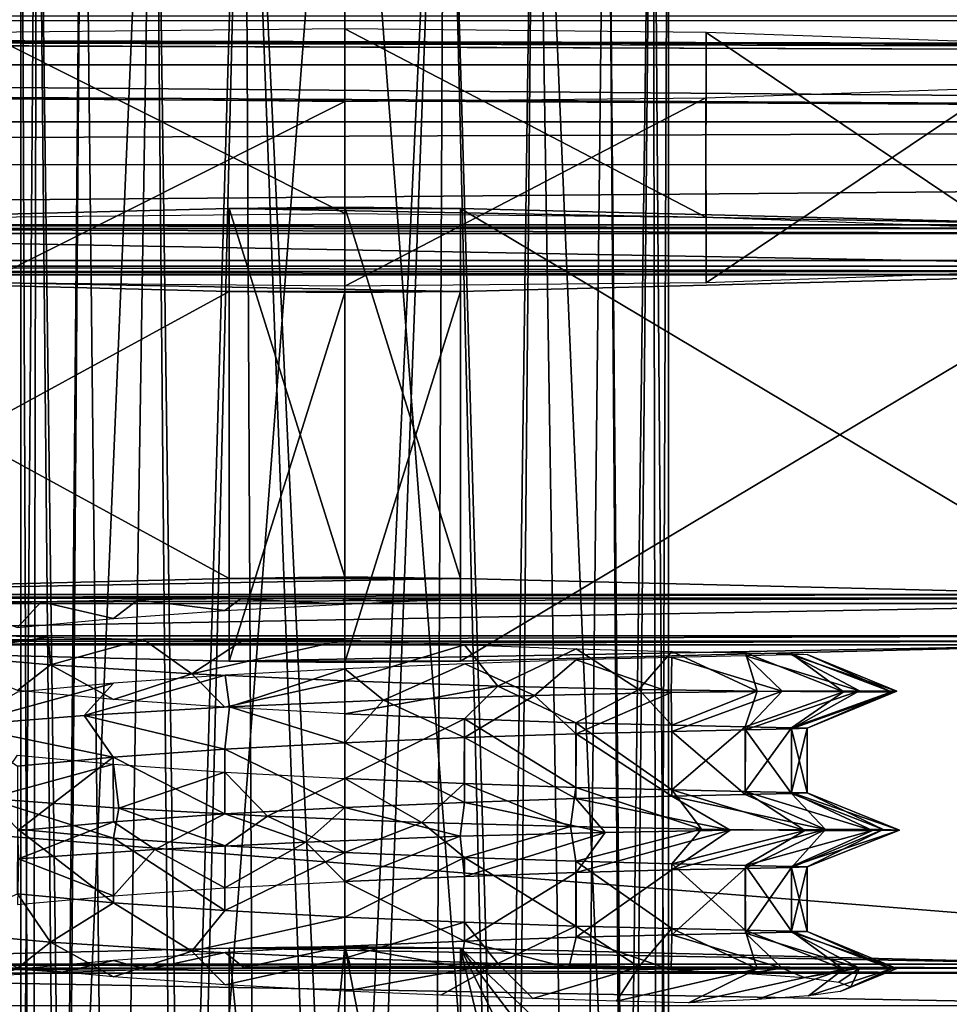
# Model space of a CAD drawing. Header units: millimetres. Extents: x -83 to 83, y -132 to 78.
# Tile 19 of 29: x 16 to 27, y -88 to -78. Entities that reach past the tile are written whole.
import ezdxf

# ---------------------------------------------------------------- set-up
doc = ezdxf.new("R2010")
doc.units = ezdxf.units.MM
doc.header["$LTSCALE"] = 52.148148
for name, color, linetype in [('21', 7, 'CONTINUOUS'), ('22', 7, 'CONTINUOUS'), ('261', 7, 'CONTINUOUS'), ('262', 7, 'CONTINUOUS'), ('276', 7, 'CONTINUOUS'), ('277', 7, 'CONTINUOUS'), ('278', 7, 'CONTINUOUS'), ('282', 7, 'CONTINUOUS'), ('284', 7, 'CONTINUOUS'), ('285', 7, 'CONTINUOUS'), ('286', 7, 'CONTINUOUS'), ('287', 7, 'CONTINUOUS'), ('288', 7, 'CONTINUOUS'), ('289', 7, 'CONTINUOUS'), ('290', 7, 'CONTINUOUS'), ('291', 7, 'CONTINUOUS'), ('295', 7, 'CONTINUOUS'), ('296', 7, 'CONTINUOUS'), ('297', 7, 'CONTINUOUS'), ('301', 7, 'CONTINUOUS'), ('302', 7, 'CONTINUOUS'), ('303', 7, 'CONTINUOUS'), ('304', 7, 'CONTINUOUS'), ('61', 7, 'CONTINUOUS'), ('91', 7, 'CONTINUOUS')]:
    doc.layers.add(name, color=color, linetype=linetype)

msp = doc.modelspace()

# ---------------------------------------------------------------- linework, layer by layer
at = {"layer": '21', "linetype": 'CONTINUOUS'}
for points in [[(62.987, -77.873, -8.544), (-70.485, -77.521, -0.478), (61.94, -77.892, -8.97), (62.987, -77.873, -8.544)], [(61.488, -77.937, -10.004), (-70.485, -77.521, -0.478), (61.08, -78.616, -25.565), (61.488, -77.937, -10.004)], [(61.94, -77.892, -8.97), (-70.485, -77.521, -0.478), (61.488, -77.937, -10.004), (61.94, -77.892, -8.97)], [(61.08, -78.616, -25.565), (-70.485, -77.521, -0.478), (-61.94, -77.892, -8.97), (61.08, -78.616, -25.565)], [(70.203, -77.873, -8.544), (-70.485, -77.521, -0.478), (62.987, -77.873, -8.544), (70.203, -77.873, -8.544)], [(70.485, -77.521, -0.478), (-70.485, -77.521, -0.478), (70.203, -77.873, -8.544), (70.485, -77.521, -0.478)], [(-61.488, -77.937, -10.004), (61.08, -78.616, -25.565), (-61.94, -77.892, -8.97), (-61.488, -77.937, -10.004)], [(-61.08, -78.616, -25.565), (61.08, -78.616, -25.565), (-61.488, -77.937, -10.004), (-61.08, -78.616, -25.565)]]:
    msp.add_3dface(points, dxfattribs=at)
at = {"layer": '22', "linetype": 'CONTINUOUS'}
for points in [[(74.25, -78, -29), (-74.47, -77.47, -29), (74.47, -77.47, -29), (74.25, -78, -29)], [(-74.25, -78, -29), (-74.47, -77.47, -29), (74.25, -78, -29), (-74.25, -78, -29)], [(-74.25, -110.996, -29), (-74.25, -78, -29), (74.25, -110.996, -29), (-74.25, -110.996, -29)], [(74.25, -110.996, -29), (-74.25, -78, -29), (74.25, -78, -29), (74.25, -110.996, -29)]]:
    msp.add_3dface(points, dxfattribs=at)
at = {"layer": '261', "linetype": 'CONTINUOUS'}
for points in [[(21.082, -71.862, -8.425), (20, -94.833, -7.251), (20, -71.855, -8.254), (21.082, -71.862, -8.425)], [(20.94, -100.833, -7.118), (20, -100.827, -6.989), (21.082, -71.862, -8.425), (20.94, -100.833, -7.118)], [(20, -100.827, -6.989), (20, -94.833, -7.251), (21.082, -71.862, -8.425), (20, -100.827, -6.989)], [(21.793, -100.849, -7.483), (20.94, -100.833, -7.118), (21.082, -71.862, -8.425), (21.793, -100.849, -7.483)], [(22.058, -71.884, -8.922), (21.793, -100.849, -7.483), (21.082, -71.862, -8.425), (22.058, -71.884, -8.922)], [(22.512, -100.873, -8.051), (21.793, -100.849, -7.483), (22.058, -71.884, -8.922), (22.512, -100.873, -8.051)], [(22.832, -71.918, -9.696), (22.512, -100.873, -8.051), (22.058, -71.884, -8.922), (22.832, -71.918, -9.696)], [(23.049, -100.905, -8.769), (22.512, -100.873, -8.051), (22.832, -71.918, -9.696), (23.049, -100.905, -8.769)], [(23.329, -71.96, -10.67), (23.049, -100.905, -8.769), (22.832, -71.918, -9.696), (23.329, -71.96, -10.67)], [(23.382, -100.94, -9.584), (23.049, -100.905, -8.769), (23.329, -71.96, -10.67), (23.382, -100.94, -9.584)], [(23.328, -72.055, -12.832), (23.5, -94.985, -10.748), (23.5, -72.007, -11.752), (23.328, -72.055, -12.832)], [(23.5, -72.007, -11.752), (23.382, -100.94, -9.584), (23.329, -71.96, -10.67), (23.5, -72.007, -11.752)], [(23.5, -94.985, -10.748), (23.382, -100.94, -9.584), (23.5, -72.007, -11.752), (23.5, -94.985, -10.748)], [(20, -72.16, -15.247), (21.75, -95.118, -13.776), (21.082, -72.153, -15.076), (20, -72.16, -15.247)], [(21.082, -72.153, -15.076), (21.75, -95.118, -13.776), (22.058, -72.131, -14.579), (21.082, -72.153, -15.076)], [(21.75, -95.118, -13.776), (23.031, -95.062, -12.496), (22.058, -72.131, -14.579), (21.75, -95.118, -13.776)], [(22.058, -72.131, -14.579), (23.031, -95.062, -12.496), (22.832, -72.097, -13.805), (22.058, -72.131, -14.579)], [(22.832, -72.097, -13.805), (23.031, -95.062, -12.496), (23.328, -72.055, -12.832), (22.832, -72.097, -13.805)], [(23.031, -95.062, -12.496), (23.5, -94.985, -10.748), (23.328, -72.055, -12.832), (23.031, -95.062, -12.496)], [(20, -95.138, -14.244), (21.75, -95.118, -13.776), (20, -72.16, -15.247), (20, -95.138, -14.244)]]:
    msp.add_3dface(points, dxfattribs=at)
at = {"layer": '262', "linetype": 'CONTINUOUS'}
for points in [[(17.168, -71.918, -9.696), (16.969, -94.909, -8.999), (16.672, -71.96, -10.669), (17.168, -71.918, -9.696)], [(18.25, -94.853, -7.719), (16.969, -94.909, -8.999), (17.942, -71.884, -8.923), (18.25, -94.853, -7.719)], [(17.942, -71.884, -8.923), (16.969, -94.909, -8.999), (17.168, -71.918, -9.696), (17.942, -71.884, -8.923)], [(18.918, -71.862, -8.426), (18.25, -94.853, -7.719), (17.942, -71.884, -8.923), (18.918, -71.862, -8.426)], [(20, -94.833, -7.251), (18.25, -94.853, -7.719), (20, -71.855, -8.254), (20, -94.833, -7.251)], [(20, -71.855, -8.254), (18.25, -94.853, -7.719), (18.918, -71.862, -8.426), (20, -71.855, -8.254)], [(16.672, -71.96, -10.669), (16.5, -94.985, -10.748), (16.5, -72.007, -11.75), (16.672, -71.96, -10.669)], [(16.969, -94.909, -8.999), (16.5, -94.985, -10.748), (16.672, -71.96, -10.669), (16.969, -94.909, -8.999)], [(16.5, -94.985, -10.748), (16.618, -101.019, -11.388), (16.5, -72.007, -11.75), (16.5, -94.985, -10.748)], [(16.5, -72.007, -11.75), (16.618, -101.019, -11.388), (16.671, -72.055, -12.832), (16.5, -72.007, -11.75)], [(16.618, -101.019, -11.388), (16.951, -101.055, -12.203), (16.671, -72.055, -12.832), (16.618, -101.019, -11.388)], [(16.671, -72.055, -12.832), (16.951, -101.055, -12.203), (17.168, -72.097, -13.806), (16.671, -72.055, -12.832)], [(16.951, -101.055, -12.203), (17.488, -101.086, -12.92), (17.168, -72.097, -13.806), (16.951, -101.055, -12.203)], [(17.168, -72.097, -13.806), (17.488, -101.086, -12.92), (17.942, -72.131, -14.579), (17.168, -72.097, -13.806)], [(17.488, -101.086, -12.92), (18.207, -101.111, -13.489), (17.942, -72.131, -14.579), (17.488, -101.086, -12.92)], [(17.942, -72.131, -14.579), (18.207, -101.111, -13.489), (18.918, -72.153, -15.076), (17.942, -72.131, -14.579)], [(18.207, -101.111, -13.489), (19.06, -101.127, -13.854), (18.918, -72.153, -15.076), (18.207, -101.111, -13.489)], [(20, -95.138, -14.244), (20, -72.16, -15.247), (18.918, -72.153, -15.076), (20, -95.138, -14.244)], [(19.06, -101.127, -13.854), (20, -101.132, -13.982), (18.918, -72.153, -15.076), (19.06, -101.127, -13.854)], [(20, -101.132, -13.982), (20, -95.138, -14.244), (18.918, -72.153, -15.076), (20, -101.132, -13.982)]]:
    msp.add_3dface(points, dxfattribs=at)
at = {"layer": '276', "linetype": 'CONTINUOUS'}
for points in [[(21.25, -93.977, -0.534), (22.908, -94.444, -1.472), (21.25, -87.545, -0.815), (21.25, -93.977, -0.534)], [(22.908, -94.444, -1.472), (24.75, -94.627, -2.528), (21.25, -87.545, -0.815), (22.908, -94.444, -1.472)], [(21.25, -87.545, -0.815), (28.25, -94.153, -4.571), (28.25, -87.721, -4.852), (21.25, -87.545, -0.815)], [(26.574, -94.539, -3.586), (28.25, -94.153, -4.571), (21.25, -87.545, -0.815), (26.574, -94.539, -3.586)], [(24.75, -94.627, -2.528), (26.574, -94.539, -3.586), (21.25, -87.545, -0.815), (24.75, -94.627, -2.528)]]:
    msp.add_3dface(points, dxfattribs=at)
at = {"layer": '277', "linetype": 'CONTINUOUS'}
for points in [[(18.75, -87.545, -0.815), (19.379, -93.79, -0.285), (20, -87.53, -0.48), (18.75, -87.545, -0.815)], [(18.75, -93.977, -0.534), (19.379, -93.79, -0.285), (18.75, -87.545, -0.815), (18.75, -93.977, -0.534)], [(19.379, -93.79, -0.285), (20.013, -93.729, -0.209), (20, -87.53, -0.48), (19.379, -93.79, -0.285)], [(21.25, -93.977, -0.534), (21.25, -87.545, -0.815), (20, -87.53, -0.48), (21.25, -93.977, -0.534)], [(20.013, -93.729, -0.209), (21.25, -93.977, -0.534), (20, -87.53, -0.48), (20.013, -93.729, -0.209)]]:
    msp.add_3dface(points, dxfattribs=at)
at = {"layer": '278', "linetype": 'CONTINUOUS'}
for points in [[(18.75, -93.977, -0.534), (18.75, -87.545, -0.815), (11.75, -87.721, -4.852), (18.75, -93.977, -0.534)], [(17.094, -94.444, -1.471), (18.75, -93.977, -0.534), (11.75, -87.721, -4.852), (17.094, -94.444, -1.471)], [(15.25, -94.627, -2.528), (17.094, -94.444, -1.471), (11.75, -87.721, -4.852), (15.25, -94.627, -2.528)]]:
    msp.add_3dface(points, dxfattribs=at)
at = {"layer": '282', "linetype": 'CONTINUOUS'}
for points in [[(18.75, -87.545, -0.815), (28.25, -87.721, -4.852), (11.75, -87.721, -4.852), (18.75, -87.545, -0.815)], [(21.25, -87.545, -0.815), (18.75, -87.545, -0.815), (20, -87.53, -0.48), (21.25, -87.545, -0.815)], [(21.25, -87.545, -0.815), (28.25, -87.721, -4.852), (18.75, -87.545, -0.815), (21.25, -87.545, -0.815)], [(29.5, -87.816, -7.015), (10.5, -87.816, -7.015), (10.835, -87.761, -5.766), (29.5, -87.816, -7.015)], [(10.835, -87.761, -5.766), (11.75, -87.721, -4.852), (29.165, -87.761, -5.766), (10.835, -87.761, -5.766)], [(29.5, -87.816, -7.015), (10.835, -87.761, -5.766), (29.165, -87.761, -5.766), (29.5, -87.816, -7.015)], [(11.75, -87.721, -4.852), (28.25, -87.721, -4.852), (29.165, -87.761, -5.766), (11.75, -87.721, -4.852)], [(10.5, -87.816, -7.015), (29.5, -88.168, -15.09), (10.5, -88.168, -15.09), (10.5, -87.816, -7.015)], [(29.5, -87.816, -7.015), (29.5, -88.168, -15.09), (10.5, -87.816, -7.015), (29.5, -87.816, -7.015)]]:
    msp.add_3dface(points, dxfattribs=at)
at = {"layer": '284', "linetype": 'CONTINUOUS'}
for points in [[(20, -85.326, -6.164), (18.704, -85.396, -6.332), (20, -86.026, -6.134), (20, -85.326, -6.164)], [(18.704, -85.396, -6.332), (17.498, -85.481, -6.829), (18.704, -86.096, -6.302), (18.704, -85.396, -6.332)], [(20, -86.026, -6.134), (18.704, -85.396, -6.332), (18.704, -86.096, -6.302), (20, -86.026, -6.134)], [(17.498, -85.481, -6.829), (16.462, -85.578, -7.622), (16.464, -86.277, -7.59), (17.498, -85.481, -6.829)], [(17.499, -86.18, -6.798), (17.498, -85.481, -6.829), (16.464, -86.277, -7.59), (17.499, -86.18, -6.798)], [(18.704, -86.096, -6.302), (17.498, -85.481, -6.829), (17.499, -86.18, -6.798), (18.704, -86.096, -6.302)], [(16.464, -86.96, -14.636), (16.466, -86.261, -14.669), (17.5, -87.057, -15.428), (16.464, -86.96, -14.636)], [(16.466, -86.261, -14.669), (17.502, -86.358, -15.459), (17.5, -87.057, -15.428), (16.466, -86.261, -14.669)], [(17.5, -87.057, -15.428), (17.502, -86.358, -15.459), (18.705, -87.141, -15.924), (17.5, -87.057, -15.428)], [(17.502, -86.358, -15.459), (18.706, -86.442, -15.955), (18.705, -87.141, -15.924), (17.502, -86.358, -15.459)], [(18.706, -86.442, -15.955), (20, -86.512, -16.122), (18.705, -87.141, -15.924), (18.706, -86.442, -15.955)], [(18.705, -87.141, -15.924), (20, -86.512, -16.122), (20, -87.211, -16.092), (18.705, -87.141, -15.924)]]:
    msp.add_3dface(points, dxfattribs=at)
at = {"layer": '285', "linetype": 'CONTINUOUS'}
for points in [[(16.719, -83.803, -6.81), (15.774, -83.834, -7.508), (16.464, -84.079, -7.685), (16.719, -83.803, -6.81)], [(17.499, -83.982, -6.894), (16.719, -83.803, -6.81), (16.464, -84.079, -7.685), (17.499, -83.982, -6.894)], [(17.764, -83.782, -6.338), (16.719, -83.803, -6.81), (17.499, -83.982, -6.894), (17.764, -83.782, -6.338)], [(18.705, -83.898, -6.398), (17.764, -83.782, -6.338), (17.499, -83.982, -6.894), (18.705, -83.898, -6.398)], [(18.872, -83.772, -6.101), (17.764, -83.782, -6.338), (18.705, -83.898, -6.398), (18.872, -83.772, -6.101)], [(20, -83.828, -6.23), (18.872, -83.772, -6.101), (18.705, -83.898, -6.398), (20, -83.828, -6.23)], [(19.984, -83.772, -6.105), (18.872, -83.772, -6.101), (20, -83.828, -6.23), (19.984, -83.772, -6.105)], [(21.04, -83.783, -6.341), (19.984, -83.772, -6.105), (20.523, -83.804, -6.258), (21.04, -83.783, -6.341)], [(20.523, -83.804, -6.258), (19.984, -83.772, -6.105), (20, -83.828, -6.23), (20.523, -83.804, -6.258)], [(16.82, -84.484, -16.299), (16.464, -84.762, -14.732), (15.541, -84.371, -15.23), (16.82, -84.484, -16.299)], [(17.499, -84.859, -15.523), (16.464, -84.762, -14.732), (16.82, -84.484, -16.299), (17.499, -84.859, -15.523)], [(18.346, -84.58, -16.975), (17.499, -84.859, -15.523), (16.82, -84.484, -16.299), (18.346, -84.58, -16.975)], [(18.704, -84.943, -16.02), (17.499, -84.859, -15.523), (18.346, -84.58, -16.975), (18.704, -84.943, -16.02)], [(20, -84.657, -17.204), (18.704, -84.943, -16.02), (18.346, -84.58, -16.975), (20, -84.657, -17.204)], [(20, -85.013, -16.188), (18.704, -84.943, -16.02), (20, -84.657, -17.204), (20, -85.013, -16.188)], [(21.654, -84.714, -16.969), (20, -85.013, -16.188), (20, -84.657, -17.204), (21.654, -84.714, -16.969)], [(21.295, -85.068, -16.014), (20, -85.013, -16.188), (21.654, -84.714, -16.969), (21.295, -85.068, -16.014)], [(22.499, -85.109, -15.513), (21.295, -85.068, -16.014), (21.654, -84.714, -16.969), (22.499, -85.109, -15.513)], [(23.18, -84.751, -16.288), (22.499, -85.109, -15.513), (21.654, -84.714, -16.969), (23.18, -84.751, -16.288)], [(20.419, -84.867, -5.198), (21.294, -85.271, -6.337), (22.052, -84.816, -5.548), (20.419, -84.867, -5.198)], [(21.294, -85.271, -6.337), (22.502, -85.231, -6.84), (22.052, -84.816, -5.548), (21.294, -85.271, -6.337)], [(22.052, -84.816, -5.548), (22.502, -85.231, -6.84), (23.527, -84.783, -6.334), (22.052, -84.816, -5.548)], [(23.535, -85.137, -14.717), (22.499, -85.109, -15.513), (23.18, -84.751, -16.288), (23.535, -85.137, -14.717)], [(22.502, -85.231, -6.84), (23.537, -85.203, -7.637), (23.527, -84.783, -6.334), (22.502, -85.231, -6.84)], [(24.459, -84.77, -15.212), (23.535, -85.137, -14.717), (23.18, -84.751, -16.288), (24.459, -84.77, -15.212)], [(23.527, -84.783, -6.334), (23.537, -85.203, -7.637), (24.728, -84.767, -7.496), (23.527, -84.783, -6.334)], [(24.33, -85.154, -13.68), (23.535, -85.137, -14.717), (24.459, -84.77, -15.212), (24.33, -85.154, -13.68)], [(23.537, -85.203, -7.637), (24.331, -85.186, -8.675), (24.728, -84.767, -7.496), (23.537, -85.203, -7.637)], [(25.393, -84.777, -13.826), (24.33, -85.154, -13.68), (24.459, -84.77, -15.212), (25.393, -84.777, -13.826)], [(24.829, -85.164, -12.474), (24.33, -85.154, -13.68), (25.393, -84.777, -13.826), (24.829, -85.164, -12.474)], [(24.728, -84.767, -7.496), (24.331, -85.186, -8.675), (25.563, -84.764, -8.944), (24.728, -84.767, -7.496)], [(24.331, -85.186, -8.675), (24.83, -85.176, -9.884), (25.563, -84.764, -8.944), (24.331, -85.186, -8.675)], [(25.909, -84.774, -12.236), (24.829, -85.164, -12.474), (25.393, -84.777, -13.826), (25.909, -84.774, -12.236)], [(25, -85.17, -11.179), (24.829, -85.164, -12.474), (25.909, -84.774, -12.236), (25, -85.17, -11.179)], [(25.563, -84.764, -8.944), (24.83, -85.176, -9.884), (25.967, -84.768, -10.566), (25.563, -84.764, -8.944)], [(24.83, -85.176, -9.884), (25, -85.17, -11.179), (25.967, -84.768, -10.566), (24.83, -85.176, -9.884)], [(25.967, -84.768, -10.566), (25, -85.17, -11.179), (25.909, -84.774, -12.236), (25.967, -84.768, -10.566)], [(18.753, -84.939, -5.312), (20, -85.326, -6.164), (20.419, -84.867, -5.198), (18.753, -84.939, -5.312)], [(20, -85.326, -6.164), (21.294, -85.271, -6.337), (20.419, -84.867, -5.198), (20, -85.326, -6.164)], [(15.832, -85.14, -6.857), (17.498, -85.481, -6.829), (17.183, -85.03, -5.879), (15.832, -85.14, -6.857)], [(17.183, -85.03, -5.879), (18.704, -85.396, -6.332), (18.753, -84.939, -5.312), (17.183, -85.03, -5.879)], [(17.498, -85.481, -6.829), (18.704, -85.396, -6.332), (17.183, -85.03, -5.879), (17.498, -85.481, -6.829)], [(18.704, -85.396, -6.332), (20, -85.326, -6.164), (18.753, -84.939, -5.312), (18.704, -85.396, -6.332)], [(16.462, -85.578, -7.622), (17.498, -85.481, -6.829), (15.832, -85.14, -6.857), (16.462, -85.578, -7.622)], [(17.56, -86.033, -16.625), (17.502, -86.358, -15.459), (16.143, -85.928, -15.744), (17.56, -86.033, -16.625)], [(17.502, -86.358, -15.459), (16.466, -86.261, -14.669), (16.143, -85.928, -15.744), (17.502, -86.358, -15.459)], [(18.706, -86.442, -15.955), (17.502, -86.358, -15.459), (17.56, -86.033, -16.625), (18.706, -86.442, -15.955)], [(19.165, -86.12, -17.082), (18.706, -86.442, -15.955), (17.56, -86.033, -16.625), (19.165, -86.12, -17.082)], [(20, -86.512, -16.122), (18.706, -86.442, -15.955), (19.165, -86.12, -17.082), (20, -86.512, -16.122)], [(20.835, -86.187, -17.079), (20, -86.512, -16.122), (19.165, -86.12, -17.082), (20.835, -86.187, -17.079)], [(21.295, -86.567, -15.949), (20, -86.512, -16.122), (20.835, -86.187, -17.079), (21.295, -86.567, -15.949)], [(22.44, -86.233, -16.616), (21.295, -86.567, -15.949), (20.835, -86.187, -17.079), (22.44, -86.233, -16.616)], [(21.247, -86.337, -5.251), (21.294, -86.77, -6.272), (22.817, -86.296, -5.824), (21.247, -86.337, -5.251)], [(21.294, -86.77, -6.272), (22.501, -86.729, -6.774), (22.817, -86.296, -5.824), (21.294, -86.77, -6.272)], [(22.5, -86.607, -15.447), (21.295, -86.567, -15.949), (22.44, -86.233, -16.616), (22.5, -86.607, -15.447)], [(23.857, -86.261, -15.729), (22.5, -86.607, -15.447), (22.44, -86.233, -16.616), (23.857, -86.261, -15.729)], [(23.537, -86.635, -14.65), (22.5, -86.607, -15.447), (23.857, -86.261, -15.729), (23.537, -86.635, -14.65)], [(22.501, -86.729, -6.774), (23.536, -86.701, -7.571), (24.168, -86.272, -6.808), (22.501, -86.729, -6.774)], [(22.817, -86.296, -5.824), (22.501, -86.729, -6.774), (24.168, -86.272, -6.808), (22.817, -86.296, -5.824)], [(24.168, -86.272, -6.808), (23.536, -86.701, -7.571), (25.196, -86.263, -8.126), (24.168, -86.272, -6.808)], [(23.536, -86.701, -7.571), (24.33, -86.684, -8.608), (25.196, -86.263, -8.126), (23.536, -86.701, -7.571)], [(24.974, -86.274, -14.486), (23.537, -86.635, -14.65), (23.857, -86.261, -15.729), (24.974, -86.274, -14.486)], [(24.331, -86.653, -13.611), (23.537, -86.635, -14.65), (24.974, -86.274, -14.486), (24.331, -86.653, -13.611)], [(24.33, -86.684, -8.608), (24.83, -86.674, -9.816), (25.196, -86.263, -8.126), (24.33, -86.684, -8.608)], [(25.706, -86.275, -12.984), (24.331, -86.653, -13.611), (24.974, -86.274, -14.486), (25.706, -86.275, -12.984)], [(24.83, -86.662, -12.406), (24.331, -86.653, -13.611), (25.706, -86.275, -12.984), (24.83, -86.662, -12.406)], [(25.196, -86.263, -8.126), (24.83, -86.674, -9.816), (25.822, -86.264, -9.675), (25.196, -86.263, -8.126)], [(24.83, -86.674, -9.816), (25, -86.668, -11.112), (25.822, -86.264, -9.675), (24.83, -86.674, -9.816)], [(25, -86.668, -11.112), (24.83, -86.662, -12.406), (25.996, -86.27, -11.338), (25, -86.668, -11.112)], [(25.996, -86.27, -11.338), (24.83, -86.662, -12.406), (25.706, -86.275, -12.984), (25.996, -86.27, -11.338)], [(25.822, -86.264, -9.675), (25, -86.668, -11.112), (25.996, -86.27, -11.338), (25.822, -86.264, -9.675)], [(17.948, -86.481, -5.475), (18.705, -86.895, -6.267), (19.581, -86.399, -5.131), (17.948, -86.481, -5.475)], [(18.705, -86.895, -6.267), (20, -86.825, -6.099), (19.581, -86.399, -5.131), (18.705, -86.895, -6.267)], [(19.581, -86.399, -5.131), (20, -86.825, -6.099), (21.247, -86.337, -5.251), (19.581, -86.399, -5.131)], [(20, -86.825, -6.099), (21.294, -86.77, -6.272), (21.247, -86.337, -5.251), (20, -86.825, -6.099)], [(16.473, -86.582, -6.256), (17.499, -86.979, -6.763), (17.948, -86.481, -5.475), (16.473, -86.582, -6.256)], [(17.499, -86.979, -6.763), (18.705, -86.895, -6.267), (17.948, -86.481, -5.475), (17.499, -86.979, -6.763)], [(16.464, -87.076, -7.555), (17.499, -86.979, -6.763), (16.473, -86.582, -6.256), (16.464, -87.076, -7.555)], [(16.82, -87.481, -16.168), (16.465, -87.759, -14.602), (15.541, -87.368, -15.099), (16.82, -87.481, -16.168)], [(17.5, -87.856, -15.393), (16.465, -87.759, -14.602), (16.82, -87.481, -16.168), (17.5, -87.856, -15.393)], [(18.346, -87.578, -16.844), (17.5, -87.856, -15.393), (16.82, -87.481, -16.168), (18.346, -87.578, -16.844)], [(18.706, -87.941, -15.889), (17.5, -87.856, -15.393), (18.346, -87.578, -16.844), (18.706, -87.941, -15.889)], [(20, -87.654, -17.073), (18.706, -87.941, -15.889), (18.346, -87.578, -16.844), (20, -87.654, -17.073)], [(20, -88.01, -16.057), (18.706, -87.941, -15.889), (20, -87.654, -17.073), (20, -88.01, -16.057)], [(21.654, -87.711, -16.838), (20, -88.01, -16.057), (20, -87.654, -17.073), (21.654, -87.711, -16.838)], [(21.04, -88.056, -15.946), (20, -88.01, -16.057), (21.654, -87.711, -16.838), (21.04, -88.056, -15.946)], [(22.034, -88.091, -15.621), (21.04, -88.056, -15.946), (21.654, -87.711, -16.838), (22.034, -88.091, -15.621)], [(23.18, -87.748, -16.157), (22.034, -88.091, -15.621), (21.654, -87.711, -16.838), (23.18, -87.748, -16.157)], [(22.939, -88.119, -15.096), (22.034, -88.091, -15.621), (23.18, -87.748, -16.157), (22.939, -88.119, -15.096)], [(24.459, -87.768, -15.081), (22.939, -88.119, -15.096), (23.18, -87.748, -16.157), (24.459, -87.768, -15.081)], [(23.716, -88.138, -14.395), (22.939, -88.119, -15.096), (24.459, -87.768, -15.081), (23.716, -88.138, -14.395)], [(23.527, -87.78, -6.203), (24.355, -87.82, -7.111), (24.728, -87.764, -7.365), (23.527, -87.78, -6.203)], [(25.393, -87.774, -13.695), (23.716, -88.138, -14.395), (24.459, -87.768, -15.081), (25.393, -87.774, -13.695)], [(24.455, -88.103, -13.59), (23.716, -88.138, -14.395), (25.393, -87.774, -13.695), (24.455, -88.103, -13.59)], [(24.355, -87.82, -7.111), (24.966, -87.865, -8.151), (24.728, -87.764, -7.365), (24.355, -87.82, -7.111)], [(25.012, -88.061, -12.632), (24.455, -88.103, -13.59), (25.393, -87.774, -13.695), (25.012, -88.061, -12.632)], [(24.728, -87.764, -7.365), (24.966, -87.865, -8.151), (25.563, -87.761, -8.813), (24.728, -87.764, -7.365)], [(24.966, -87.865, -8.151), (25.34, -87.914, -9.271), (25.563, -87.761, -8.813), (24.966, -87.865, -8.151)], [(25.356, -88.014, -11.563), (25.012, -88.061, -12.632), (25.909, -87.771, -12.105), (25.356, -88.014, -11.563)], [(25.909, -87.771, -12.105), (25.012, -88.061, -12.632), (25.393, -87.774, -13.695), (25.909, -87.771, -12.105)], [(25.34, -87.914, -9.271), (25.47, -87.965, -10.43), (25.563, -87.761, -8.813), (25.34, -87.914, -9.271)], [(25.47, -87.965, -10.43), (25.356, -88.014, -11.563), (25.967, -87.765, -10.435), (25.47, -87.965, -10.43)], [(25.967, -87.765, -10.435), (25.356, -88.014, -11.563), (25.909, -87.771, -12.105), (25.967, -87.765, -10.435)], [(25.563, -87.761, -8.813), (25.47, -87.965, -10.43), (25.967, -87.765, -10.435), (25.563, -87.761, -8.813)]]:
    msp.add_3dface(points, dxfattribs=at)
at = {"layer": '286', "linetype": 'CONTINUOUS'}
for points in [[(20, -83.534, -0.655), (18.75, -83.549, -0.989), (21.25, -83.549, -0.989), (20, -83.534, -0.655)], [(18.75, -83.549, -0.989), (11.75, -83.725, -5.027), (21.25, -83.549, -0.989), (18.75, -83.549, -0.989)], [(21.25, -83.549, -0.989), (11.75, -83.725, -5.027), (28.25, -83.725, -5.027), (21.25, -83.549, -0.989)], [(28.25, -83.725, -5.027), (10.835, -83.765, -5.941), (29.165, -83.765, -5.941), (28.25, -83.725, -5.027)], [(11.75, -83.725, -5.027), (10.835, -83.765, -5.941), (28.25, -83.725, -5.027), (11.75, -83.725, -5.027)], [(10.835, -83.765, -5.941), (10.5, -83.82, -7.19), (29.165, -83.765, -5.941), (10.835, -83.765, -5.941)], [(29.165, -83.765, -5.941), (10.5, -83.82, -7.19), (29.5, -83.82, -7.19), (29.165, -83.765, -5.941)], [(10.5, -83.82, -7.19), (10.5, -84.172, -15.265), (29.5, -83.82, -7.19), (10.5, -83.82, -7.19)], [(29.5, -83.82, -7.19), (10.5, -84.172, -15.265), (29.5, -84.172, -15.265), (29.5, -83.82, -7.19)], [(10.5, -84.172, -15.265), (10.835, -84.227, -16.514), (29.5, -84.172, -15.265), (10.5, -84.172, -15.265)], [(29.5, -84.172, -15.265), (10.835, -84.227, -16.514), (29.165, -84.227, -16.514), (29.5, -84.172, -15.265)], [(10.835, -84.227, -16.514), (11.75, -84.267, -17.428), (29.165, -84.227, -16.514), (10.835, -84.227, -16.514)], [(29.165, -84.227, -16.514), (11.75, -84.267, -17.428), (28.25, -84.267, -17.428), (29.165, -84.227, -16.514)], [(11.75, -84.267, -17.428), (18.75, -84.443, -21.466), (28.25, -84.267, -17.428), (11.75, -84.267, -17.428)], [(18.75, -84.443, -21.466), (21.25, -84.443, -21.466), (28.25, -84.267, -17.428), (18.75, -84.443, -21.466)], [(20, -84.458, -21.8), (21.25, -84.443, -21.466), (18.75, -84.443, -21.466), (20, -84.458, -21.8)]]:
    msp.add_3dface(points, dxfattribs=at)
at = {"layer": '287', "linetype": 'CONTINUOUS'}
for points in [[(18.75, -84.443, -21.466), (18.75, -80.447, -21.64), (20, -80.461, -21.975), (18.75, -84.443, -21.466)], [(21.25, -80.447, -21.64), (20, -84.458, -21.8), (20, -80.461, -21.975), (21.25, -80.447, -21.64)], [(21.25, -84.443, -21.466), (20, -84.458, -21.8), (21.25, -80.447, -21.64), (21.25, -84.443, -21.466)], [(20, -84.458, -21.8), (18.75, -84.443, -21.466), (20, -80.461, -21.975), (20, -84.458, -21.8)]]:
    msp.add_3dface(points, dxfattribs=at)
at = {"layer": '288', "linetype": 'CONTINUOUS'}
for points in [[(18.75, -79.553, -1.164), (28.25, -79.729, -5.201), (11.75, -79.729, -5.201), (18.75, -79.553, -1.164)], [(20, -79.538, -0.829), (21.25, -79.553, -1.164), (18.75, -79.553, -1.164), (20, -79.538, -0.829)], [(21.25, -79.553, -1.164), (28.25, -79.729, -5.201), (18.75, -79.553, -1.164), (21.25, -79.553, -1.164)], [(10.835, -79.769, -6.115), (29.5, -79.823, -7.364), (10.5, -79.823, -7.364), (10.835, -79.769, -6.115)], [(11.75, -79.729, -5.201), (29.165, -79.769, -6.115), (10.835, -79.769, -6.115), (11.75, -79.729, -5.201)], [(29.165, -79.769, -6.115), (29.5, -79.823, -7.364), (10.835, -79.769, -6.115), (29.165, -79.769, -6.115)], [(28.25, -79.729, -5.201), (29.165, -79.769, -6.115), (11.75, -79.729, -5.201), (28.25, -79.729, -5.201)], [(29.5, -79.823, -7.364), (29.5, -80.176, -15.439), (10.5, -79.823, -7.364), (29.5, -79.823, -7.364)], [(10.5, -79.823, -7.364), (29.5, -80.176, -15.439), (10.5, -80.176, -15.439), (10.5, -79.823, -7.364)], [(10.5, -80.176, -15.439), (29.165, -80.231, -16.688), (10.835, -80.231, -16.688), (10.5, -80.176, -15.439)], [(29.5, -80.176, -15.439), (29.165, -80.231, -16.688), (10.5, -80.176, -15.439), (29.5, -80.176, -15.439)], [(10.835, -80.231, -16.688), (28.25, -80.27, -17.602), (11.75, -80.27, -17.602), (10.835, -80.231, -16.688)], [(29.165, -80.231, -16.688), (28.25, -80.27, -17.602), (10.835, -80.231, -16.688), (29.165, -80.231, -16.688)], [(28.25, -80.27, -17.602), (21.25, -80.447, -21.64), (11.75, -80.27, -17.602), (28.25, -80.27, -17.602)], [(21.25, -80.447, -21.64), (18.75, -80.447, -21.64), (11.75, -80.27, -17.602), (21.25, -80.447, -21.64)], [(18.75, -80.447, -21.64), (21.25, -80.447, -21.64), (20, -80.461, -21.975), (18.75, -80.447, -21.64)]]:
    msp.add_3dface(points, dxfattribs=at)
at = {"layer": '289', "linetype": 'CONTINUOUS'}
for points in [[(20, -79.607, -2.41), (16.095, -77.648, -3.388), (16.094, -79.646, -3.301), (20, -79.607, -2.41)], [(20, -77.609, -2.498), (16.095, -77.648, -3.388), (20, -79.607, -2.41), (20, -77.609, -2.498)], [(16.094, -78.355, -19.59), (20, -78.394, -20.48), (16.095, -80.353, -19.503), (16.094, -78.355, -19.59)], [(20, -78.394, -20.48), (20, -80.392, -20.393), (16.095, -80.353, -19.503), (20, -78.394, -20.48)]]:
    msp.add_3dface(points, dxfattribs=at)
at = {"layer": '290', "linetype": 'CONTINUOUS'}
for points in [[(23.906, -77.648, -3.388), (20, -77.609, -2.498), (23.905, -79.646, -3.301), (23.906, -77.648, -3.388)], [(20, -77.609, -2.498), (20, -79.607, -2.41), (23.905, -79.646, -3.301), (20, -77.609, -2.498)], [(27.037, -79.755, -5.796), (23.906, -77.648, -3.388), (23.905, -79.646, -3.301), (27.037, -79.755, -5.796)], [(27.037, -77.757, -5.884), (23.906, -77.648, -3.388), (27.037, -79.755, -5.796), (27.037, -77.757, -5.884)], [(23.905, -78.355, -19.59), (27.037, -78.246, -17.095), (23.906, -80.353, -19.502), (23.905, -78.355, -19.59)], [(23.906, -80.353, -19.502), (27.037, -78.246, -17.095), (27.037, -80.244, -17.007), (23.906, -80.353, -19.502)], [(20, -80.392, -20.393), (23.905, -78.355, -19.59), (23.906, -80.353, -19.502), (20, -80.392, -20.393)], [(20, -80.392, -20.393), (20, -78.394, -20.48), (23.905, -78.355, -19.59), (20, -80.392, -20.393)]]:
    msp.add_3dface(points, dxfattribs=at)
at = {"layer": '291', "linetype": 'CONTINUOUS'}
for points in [[(28.25, -84.267, -17.428), (21.25, -84.443, -21.466), (28.25, -80.27, -17.602), (28.25, -84.267, -17.428)], [(21.25, -84.443, -21.466), (21.25, -80.447, -21.64), (28.25, -80.27, -17.602), (21.25, -84.443, -21.466)]]:
    msp.add_3dface(points, dxfattribs=at)
at = {"layer": '295', "linetype": 'CONTINUOUS'}
for points in [[(28.25, -83.725, -5.027), (28.25, -79.729, -5.201), (21.25, -79.553, -1.164), (28.25, -83.725, -5.027)], [(21.25, -83.549, -0.989), (28.25, -83.725, -5.027), (21.25, -79.553, -1.164), (21.25, -83.549, -0.989)]]:
    msp.add_3dface(points, dxfattribs=at)
at = {"layer": '296', "linetype": 'CONTINUOUS'}
for points in [[(20, -83.534, -0.655), (20, -79.538, -0.829), (18.75, -79.553, -1.164), (20, -83.534, -0.655)], [(18.75, -83.549, -0.989), (20, -83.534, -0.655), (18.75, -79.553, -1.164), (18.75, -83.549, -0.989)], [(21.25, -83.549, -0.989), (21.25, -79.553, -1.164), (20, -79.538, -0.829), (21.25, -83.549, -0.989)], [(20, -83.534, -0.655), (21.25, -83.549, -0.989), (20, -79.538, -0.829), (20, -83.534, -0.655)]]:
    msp.add_3dface(points, dxfattribs=at)
at = {"layer": '297', "linetype": 'CONTINUOUS'}
for points in [[(18.75, -83.549, -0.989), (18.75, -79.553, -1.164), (11.75, -79.729, -5.201), (18.75, -83.549, -0.989)], [(11.75, -83.725, -5.027), (18.75, -83.549, -0.989), (11.75, -79.729, -5.201), (11.75, -83.725, -5.027)]]:
    msp.add_3dface(points, dxfattribs=at)
at = {"layer": '301', "linetype": 'CONTINUOUS'}
for points in [[(18.75, -80.447, -21.64), (11.75, -84.267, -17.428), (11.75, -80.27, -17.602), (18.75, -80.447, -21.64)], [(18.75, -84.443, -21.466), (11.75, -84.267, -17.428), (18.75, -80.447, -21.64), (18.75, -84.443, -21.466)]]:
    msp.add_3dface(points, dxfattribs=at)
at = {"layer": '302', "linetype": 'CONTINUOUS'}
for points in [[(16.796, -84.184, -15.546), (15.541, -84.371, -15.23), (15.877, -84.155, -14.872), (16.796, -84.184, -15.546)], [(16.82, -84.484, -16.299), (15.541, -84.371, -15.23), (16.796, -84.184, -15.546), (16.82, -84.484, -16.299)], [(17.822, -84.205, -16.005), (16.82, -84.484, -16.299), (16.796, -84.184, -15.546), (17.822, -84.205, -16.005)], [(18.346, -84.58, -16.975), (16.82, -84.484, -16.299), (17.822, -84.205, -16.005), (18.346, -84.58, -16.975)], [(18.907, -84.214, -16.233), (18.346, -84.58, -16.975), (17.822, -84.205, -16.005), (18.907, -84.214, -16.233)], [(20, -84.657, -17.204), (18.346, -84.58, -16.975), (20, -84.214, -16.223), (20, -84.657, -17.204)], [(20, -84.214, -16.223), (18.346, -84.58, -16.975), (18.907, -84.214, -16.233), (20, -84.214, -16.223)], [(20, -84.657, -17.204), (20, -84.214, -16.223), (21.295, -84.269, -16.049), (20, -84.657, -17.204)], [(21.654, -84.714, -16.969), (20, -84.657, -17.204), (21.295, -84.269, -16.049), (21.654, -84.714, -16.969)], [(22.502, -84.31, -15.547), (21.654, -84.714, -16.969), (21.295, -84.269, -16.049), (22.502, -84.31, -15.547)], [(23.18, -84.751, -16.288), (21.654, -84.714, -16.969), (22.502, -84.31, -15.547), (23.18, -84.751, -16.288)], [(23.537, -84.338, -14.75), (23.18, -84.751, -16.288), (22.502, -84.31, -15.547), (23.537, -84.338, -14.75)], [(24.459, -84.77, -15.212), (23.18, -84.751, -16.288), (23.537, -84.338, -14.75), (24.459, -84.77, -15.212)], [(23.536, -84.404, -7.671), (24.728, -84.767, -7.496), (24.331, -84.386, -8.709), (23.536, -84.404, -7.671)], [(24.331, -84.355, -13.712), (24.459, -84.77, -15.212), (23.537, -84.338, -14.75), (24.331, -84.355, -13.712)], [(24.831, -84.365, -12.503), (25.393, -84.777, -13.826), (24.331, -84.355, -13.712), (24.831, -84.365, -12.503)], [(25.393, -84.777, -13.826), (24.459, -84.77, -15.212), (24.331, -84.355, -13.712), (25.393, -84.777, -13.826)], [(24.331, -84.386, -8.709), (25.563, -84.764, -8.944), (24.829, -84.377, -9.913), (24.331, -84.386, -8.709)], [(24.728, -84.767, -7.496), (25.563, -84.764, -8.944), (24.331, -84.386, -8.709), (24.728, -84.767, -7.496)], [(24.829, -84.377, -9.913), (25.967, -84.768, -10.566), (25, -84.371, -11.208), (24.829, -84.377, -9.913)], [(25.563, -84.764, -8.944), (25.967, -84.768, -10.566), (24.829, -84.377, -9.913), (25.563, -84.764, -8.944)], [(25.909, -84.774, -12.236), (25.393, -84.777, -13.826), (24.831, -84.365, -12.503), (25.909, -84.774, -12.236)], [(25, -84.371, -11.208), (25.909, -84.774, -12.236), (24.831, -84.365, -12.503), (25, -84.371, -11.208)], [(25.967, -84.768, -10.566), (25.909, -84.774, -12.236), (25, -84.371, -11.208), (25.967, -84.768, -10.566)], [(20, -84.527, -6.199), (20.419, -84.867, -5.198), (21.297, -84.472, -6.373), (20, -84.527, -6.199)], [(20.419, -84.867, -5.198), (22.052, -84.816, -5.548), (21.297, -84.472, -6.373), (20.419, -84.867, -5.198)], [(21.297, -84.472, -6.373), (22.052, -84.816, -5.548), (22.501, -84.431, -6.874), (21.297, -84.472, -6.373)], [(22.052, -84.816, -5.548), (23.527, -84.783, -6.334), (22.501, -84.431, -6.874), (22.052, -84.816, -5.548)], [(22.501, -84.431, -6.874), (23.527, -84.783, -6.334), (23.536, -84.404, -7.671), (22.501, -84.431, -6.874)], [(23.527, -84.783, -6.334), (24.728, -84.767, -7.496), (23.536, -84.404, -7.671), (23.527, -84.783, -6.334)], [(17.499, -84.681, -6.864), (17.183, -85.03, -5.879), (18.706, -84.597, -6.367), (17.499, -84.681, -6.864)], [(17.183, -85.03, -5.879), (18.753, -84.939, -5.312), (18.706, -84.597, -6.367), (17.183, -85.03, -5.879)], [(18.706, -84.597, -6.367), (18.753, -84.939, -5.312), (20, -84.527, -6.199), (18.706, -84.597, -6.367)], [(18.753, -84.939, -5.312), (20.419, -84.867, -5.198), (20, -84.527, -6.199), (18.753, -84.939, -5.312)], [(16.464, -84.778, -7.654), (15.832, -85.14, -6.857), (17.499, -84.681, -6.864), (16.464, -84.778, -7.654)], [(15.832, -85.14, -6.857), (17.183, -85.03, -5.879), (17.499, -84.681, -6.864), (15.832, -85.14, -6.857)], [(17.499, -85.558, -15.493), (16.143, -85.928, -15.744), (16.463, -85.461, -14.701), (17.499, -85.558, -15.493)], [(17.56, -86.033, -16.625), (16.143, -85.928, -15.744), (17.499, -85.558, -15.493), (17.56, -86.033, -16.625)], [(18.705, -85.643, -15.989), (17.56, -86.033, -16.625), (17.499, -85.558, -15.493), (18.705, -85.643, -15.989)], [(19.165, -86.12, -17.082), (17.56, -86.033, -16.625), (18.705, -85.643, -15.989), (19.165, -86.12, -17.082)], [(20, -85.713, -16.157), (19.165, -86.12, -17.082), (18.705, -85.643, -15.989), (20, -85.713, -16.157)], [(20.835, -86.187, -17.079), (19.165, -86.12, -17.082), (20, -85.713, -16.157), (20.835, -86.187, -17.079)], [(21.293, -85.768, -15.985), (20.835, -86.187, -17.079), (20, -85.713, -16.157), (21.293, -85.768, -15.985)], [(22.44, -86.233, -16.616), (20.835, -86.187, -17.079), (21.293, -85.768, -15.985), (22.44, -86.233, -16.616)], [(22.499, -85.808, -15.483), (22.44, -86.233, -16.616), (21.293, -85.768, -15.985), (22.499, -85.808, -15.483)], [(23.857, -86.261, -15.729), (22.44, -86.233, -16.616), (22.499, -85.808, -15.483), (23.857, -86.261, -15.729)], [(23.535, -85.836, -14.687), (23.857, -86.261, -15.729), (22.499, -85.808, -15.483), (23.535, -85.836, -14.687)], [(24.33, -85.853, -13.649), (24.974, -86.274, -14.486), (23.535, -85.836, -14.687), (24.33, -85.853, -13.649)], [(24.974, -86.274, -14.486), (23.857, -86.261, -15.729), (23.535, -85.836, -14.687), (24.974, -86.274, -14.486)], [(23.536, -85.902, -7.605), (25.196, -86.263, -8.126), (24.33, -85.885, -8.642), (23.536, -85.902, -7.605)], [(24.83, -85.863, -12.44), (25.706, -86.275, -12.984), (24.33, -85.853, -13.649), (24.83, -85.863, -12.44)], [(25.706, -86.275, -12.984), (24.974, -86.274, -14.486), (24.33, -85.853, -13.649), (25.706, -86.275, -12.984)], [(24.33, -85.885, -8.642), (25.196, -86.263, -8.126), (24.83, -85.875, -9.85), (24.33, -85.885, -8.642)], [(25, -85.869, -11.145), (25.996, -86.27, -11.338), (24.83, -85.863, -12.44), (25, -85.869, -11.145)], [(25.996, -86.27, -11.338), (25.706, -86.275, -12.984), (24.83, -85.863, -12.44), (25.996, -86.27, -11.338)], [(24.83, -85.875, -9.85), (25.822, -86.264, -9.675), (25, -85.869, -11.145), (24.83, -85.875, -9.85)], [(25.196, -86.263, -8.126), (25.822, -86.264, -9.675), (24.83, -85.875, -9.85), (25.196, -86.263, -8.126)], [(25.822, -86.264, -9.675), (25.996, -86.27, -11.338), (25, -85.869, -11.145), (25.822, -86.264, -9.675)], [(20, -86.026, -6.134), (21.247, -86.337, -5.251), (21.295, -85.971, -6.307), (20, -86.026, -6.134)], [(21.247, -86.337, -5.251), (22.817, -86.296, -5.824), (21.295, -85.971, -6.307), (21.247, -86.337, -5.251)], [(21.295, -85.971, -6.307), (22.817, -86.296, -5.824), (22.5, -85.93, -6.809), (21.295, -85.971, -6.307)], [(22.5, -85.93, -6.809), (24.168, -86.272, -6.808), (23.536, -85.902, -7.605), (22.5, -85.93, -6.809)], [(22.817, -86.296, -5.824), (24.168, -86.272, -6.808), (22.5, -85.93, -6.809), (22.817, -86.296, -5.824)], [(24.168, -86.272, -6.808), (25.196, -86.263, -8.126), (23.536, -85.902, -7.605), (24.168, -86.272, -6.808)], [(18.704, -86.096, -6.302), (17.499, -86.18, -6.798), (17.948, -86.481, -5.475), (18.704, -86.096, -6.302)], [(18.704, -86.096, -6.302), (17.948, -86.481, -5.475), (19.581, -86.399, -5.131), (18.704, -86.096, -6.302)], [(20, -86.026, -6.134), (18.704, -86.096, -6.302), (19.581, -86.399, -5.131), (20, -86.026, -6.134)], [(20, -86.026, -6.134), (19.581, -86.399, -5.131), (21.247, -86.337, -5.251), (20, -86.026, -6.134)], [(17.499, -86.18, -6.798), (16.464, -86.277, -7.59), (16.473, -86.582, -6.256), (17.499, -86.18, -6.798)], [(17.499, -86.18, -6.798), (16.473, -86.582, -6.256), (17.948, -86.481, -5.475), (17.499, -86.18, -6.798)], [(16.464, -86.96, -14.636), (16.82, -87.481, -16.168), (15.541, -87.368, -15.099), (16.464, -86.96, -14.636)], [(16.464, -86.96, -14.636), (17.5, -87.057, -15.428), (16.82, -87.481, -16.168), (16.464, -86.96, -14.636)], [(17.5, -87.057, -15.428), (18.346, -87.578, -16.844), (16.82, -87.481, -16.168), (17.5, -87.057, -15.428)], [(17.5, -87.057, -15.428), (18.705, -87.141, -15.924), (18.346, -87.578, -16.844), (17.5, -87.057, -15.428)], [(18.705, -87.141, -15.924), (20, -87.211, -16.092), (18.346, -87.578, -16.844), (18.705, -87.141, -15.924)], [(20, -87.211, -16.092), (20, -87.654, -17.073), (18.346, -87.578, -16.844), (20, -87.211, -16.092)], [(20, -87.654, -17.073), (20, -87.211, -16.092), (21.295, -87.266, -15.919), (20, -87.654, -17.073)], [(21.654, -87.711, -16.838), (20, -87.654, -17.073), (21.295, -87.266, -15.919), (21.654, -87.711, -16.838)], [(22.499, -87.307, -15.417), (21.654, -87.711, -16.838), (21.295, -87.266, -15.919), (22.499, -87.307, -15.417)], [(23.18, -87.748, -16.157), (21.654, -87.711, -16.838), (22.499, -87.307, -15.417), (23.18, -87.748, -16.157)], [(23.535, -87.335, -14.621), (23.18, -87.748, -16.157), (22.499, -87.307, -15.417), (23.535, -87.335, -14.621)], [(24.459, -87.768, -15.081), (23.18, -87.748, -16.157), (23.535, -87.335, -14.621), (24.459, -87.768, -15.081)], [(24.33, -87.352, -13.584), (24.459, -87.768, -15.081), (23.535, -87.335, -14.621), (24.33, -87.352, -13.584)], [(24.829, -87.362, -12.377), (25.393, -87.774, -13.695), (24.33, -87.352, -13.584), (24.829, -87.362, -12.377)], [(25.393, -87.774, -13.695), (24.459, -87.768, -15.081), (24.33, -87.352, -13.584), (25.393, -87.774, -13.695)], [(24.331, -87.384, -8.578), (25.563, -87.761, -8.813), (24.83, -87.374, -9.786), (24.331, -87.384, -8.578)], [(25, -87.368, -11.081), (25.909, -87.771, -12.105), (24.829, -87.362, -12.377), (25, -87.368, -11.081)], [(25.909, -87.771, -12.105), (25.393, -87.774, -13.695), (24.829, -87.362, -12.377), (25.909, -87.771, -12.105)], [(24.83, -87.374, -9.786), (25.967, -87.765, -10.435), (25, -87.368, -11.081), (24.83, -87.374, -9.786)], [(25.563, -87.761, -8.813), (25.967, -87.765, -10.435), (24.83, -87.374, -9.786), (25.563, -87.761, -8.813)], [(25.967, -87.765, -10.435), (25.909, -87.771, -12.105), (25, -87.368, -11.081), (25.967, -87.765, -10.435)], [(20, -87.524, -6.069), (21.252, -87.747, -5.44), (21.295, -87.469, -6.242), (20, -87.524, -6.069)], [(21.252, -87.747, -5.44), (22.424, -87.759, -5.702), (21.295, -87.469, -6.242), (21.252, -87.747, -5.44)], [(21.295, -87.469, -6.242), (22.424, -87.759, -5.702), (22.502, -87.429, -6.744), (21.295, -87.469, -6.242)], [(22.424, -87.759, -5.702), (23.527, -87.78, -6.203), (22.502, -87.429, -6.744), (22.424, -87.759, -5.702)], [(22.502, -87.429, -6.744), (23.527, -87.78, -6.203), (23.537, -87.401, -7.541), (22.502, -87.429, -6.744)], [(23.527, -87.78, -6.203), (24.728, -87.764, -7.365), (23.537, -87.401, -7.541), (23.527, -87.78, -6.203)], [(23.537, -87.401, -7.541), (24.728, -87.764, -7.365), (24.331, -87.384, -8.578), (23.537, -87.401, -7.541)], [(24.728, -87.764, -7.365), (25.563, -87.761, -8.813), (24.331, -87.384, -8.578), (24.728, -87.764, -7.365)], [(18.706, -87.594, -6.236), (18.911, -87.757, -5.661), (20, -87.524, -6.069), (18.706, -87.594, -6.236)], [(18.911, -87.757, -5.661), (20.063, -87.746, -5.427), (20, -87.524, -6.069), (18.911, -87.757, -5.661)], [(20.063, -87.746, -5.427), (21.252, -87.747, -5.44), (20, -87.524, -6.069), (20.063, -87.746, -5.427)], [(16.465, -87.775, -7.523), (16.942, -87.806, -6.784), (17.5, -87.678, -6.732), (16.465, -87.775, -7.523)], [(16.942, -87.806, -6.784), (17.861, -87.777, -6.12), (17.5, -87.678, -6.732), (16.942, -87.806, -6.784)], [(17.5, -87.678, -6.732), (17.861, -87.777, -6.12), (18.706, -87.594, -6.236), (17.5, -87.678, -6.732)], [(17.861, -87.777, -6.12), (18.911, -87.757, -5.661), (18.706, -87.594, -6.236), (17.861, -87.777, -6.12)], [(16.201, -87.842, -7.614), (16.942, -87.806, -6.784), (16.465, -87.775, -7.523), (16.201, -87.842, -7.614)]]:
    msp.add_3dface(points, dxfattribs=at)
at = {"layer": '303', "linetype": 'CONTINUOUS'}
for points in [[(20, -85.013, -16.188), (21.295, -85.068, -16.014), (20, -85.713, -16.157), (20, -85.013, -16.188)], [(21.295, -85.068, -16.014), (21.293, -85.768, -15.985), (20, -85.713, -16.157), (21.295, -85.068, -16.014)], [(21.295, -85.068, -16.014), (22.499, -85.808, -15.483), (21.293, -85.768, -15.985), (21.295, -85.068, -16.014)], [(21.295, -85.068, -16.014), (22.499, -85.109, -15.513), (22.499, -85.808, -15.483), (21.295, -85.068, -16.014)], [(22.499, -85.109, -15.513), (23.535, -85.137, -14.717), (23.535, -85.836, -14.687), (22.499, -85.109, -15.513)], [(22.499, -85.109, -15.513), (23.535, -85.836, -14.687), (22.499, -85.808, -15.483), (22.499, -85.109, -15.513)], [(23.535, -85.137, -14.717), (24.33, -85.154, -13.68), (23.535, -85.836, -14.687), (23.535, -85.137, -14.717)], [(22.502, -85.231, -6.84), (21.294, -85.271, -6.337), (22.5, -85.93, -6.809), (22.502, -85.231, -6.84)], [(22.502, -85.231, -6.84), (22.5, -85.93, -6.809), (23.536, -85.902, -7.605), (22.502, -85.231, -6.84)], [(23.537, -85.203, -7.637), (22.502, -85.231, -6.84), (23.536, -85.902, -7.605), (23.537, -85.203, -7.637)], [(24.33, -85.154, -13.68), (24.33, -85.853, -13.649), (23.535, -85.836, -14.687), (24.33, -85.154, -13.68)], [(23.537, -85.203, -7.637), (23.536, -85.902, -7.605), (24.33, -85.885, -8.642), (23.537, -85.203, -7.637)], [(24.331, -85.186, -8.675), (23.537, -85.203, -7.637), (24.33, -85.885, -8.642), (24.331, -85.186, -8.675)], [(24.33, -85.154, -13.68), (24.829, -85.164, -12.474), (24.33, -85.853, -13.649), (24.33, -85.154, -13.68)], [(24.829, -85.164, -12.474), (24.83, -85.863, -12.44), (24.33, -85.853, -13.649), (24.829, -85.164, -12.474)], [(24.331, -85.186, -8.675), (24.33, -85.885, -8.642), (24.83, -85.875, -9.85), (24.331, -85.186, -8.675)], [(24.83, -85.176, -9.884), (24.331, -85.186, -8.675), (24.83, -85.875, -9.85), (24.83, -85.176, -9.884)], [(24.829, -85.164, -12.474), (25, -85.17, -11.179), (24.83, -85.863, -12.44), (24.829, -85.164, -12.474)], [(25, -85.17, -11.179), (25, -85.869, -11.145), (24.83, -85.863, -12.44), (25, -85.17, -11.179)], [(25, -85.17, -11.179), (24.83, -85.176, -9.884), (25, -85.869, -11.145), (25, -85.17, -11.179)], [(24.83, -85.176, -9.884), (24.83, -85.875, -9.85), (25, -85.869, -11.145), (24.83, -85.176, -9.884)], [(21.294, -85.271, -6.337), (20, -85.326, -6.164), (21.295, -85.971, -6.307), (21.294, -85.271, -6.337)], [(20, -85.326, -6.164), (20, -86.026, -6.134), (21.295, -85.971, -6.307), (20, -85.326, -6.164)], [(21.294, -85.271, -6.337), (21.295, -85.971, -6.307), (22.5, -85.93, -6.809), (21.294, -85.271, -6.337)]]:
    msp.add_3dface(points, dxfattribs=at)
at = {"layer": '304', "linetype": 'CONTINUOUS'}
for points in [[(20, -87.211, -16.092), (20, -86.512, -16.122), (21.295, -86.567, -15.949), (20, -87.211, -16.092)], [(20, -87.211, -16.092), (21.295, -86.567, -15.949), (21.295, -87.266, -15.919), (20, -87.211, -16.092)], [(21.295, -86.567, -15.949), (22.5, -86.607, -15.447), (22.499, -87.307, -15.417), (21.295, -86.567, -15.949)], [(21.295, -86.567, -15.949), (22.499, -87.307, -15.417), (21.295, -87.266, -15.919), (21.295, -86.567, -15.949)], [(22.5, -86.607, -15.447), (23.535, -87.335, -14.621), (22.499, -87.307, -15.417), (22.5, -86.607, -15.447)], [(22.5, -86.607, -15.447), (23.537, -86.635, -14.65), (23.535, -87.335, -14.621), (22.5, -86.607, -15.447)], [(22.501, -86.729, -6.774), (21.294, -86.77, -6.272), (21.295, -87.469, -6.242), (22.501, -86.729, -6.774)], [(22.501, -86.729, -6.774), (21.295, -87.469, -6.242), (22.502, -87.429, -6.744), (22.501, -86.729, -6.774)], [(23.536, -86.701, -7.571), (22.501, -86.729, -6.774), (22.502, -87.429, -6.744), (23.536, -86.701, -7.571)], [(23.536, -86.701, -7.571), (22.502, -87.429, -6.744), (23.537, -87.401, -7.541), (23.536, -86.701, -7.571)], [(23.537, -86.635, -14.65), (24.33, -87.352, -13.584), (23.535, -87.335, -14.621), (23.537, -86.635, -14.65)], [(24.33, -86.684, -8.608), (23.536, -86.701, -7.571), (23.537, -87.401, -7.541), (24.33, -86.684, -8.608)], [(23.537, -86.635, -14.65), (24.331, -86.653, -13.611), (24.33, -87.352, -13.584), (23.537, -86.635, -14.65)], [(24.33, -86.684, -8.608), (23.537, -87.401, -7.541), (24.331, -87.384, -8.578), (24.33, -86.684, -8.608)], [(24.331, -86.653, -13.611), (24.829, -87.362, -12.377), (24.33, -87.352, -13.584), (24.331, -86.653, -13.611)], [(24.83, -86.674, -9.816), (24.33, -86.684, -8.608), (24.331, -87.384, -8.578), (24.83, -86.674, -9.816)], [(24.331, -86.653, -13.611), (24.83, -86.662, -12.406), (24.829, -87.362, -12.377), (24.331, -86.653, -13.611)], [(24.83, -86.674, -9.816), (24.331, -87.384, -8.578), (24.83, -87.374, -9.786), (24.83, -86.674, -9.816)], [(24.83, -86.662, -12.406), (25, -86.668, -11.112), (24.829, -87.362, -12.377), (24.83, -86.662, -12.406)], [(25, -86.668, -11.112), (25, -87.368, -11.081), (24.829, -87.362, -12.377), (25, -86.668, -11.112)], [(25, -86.668, -11.112), (24.83, -86.674, -9.816), (25, -87.368, -11.081), (25, -86.668, -11.112)], [(24.83, -86.674, -9.816), (24.83, -87.374, -9.786), (25, -87.368, -11.081), (24.83, -86.674, -9.816)], [(21.294, -86.77, -6.272), (20, -86.825, -6.099), (21.295, -87.469, -6.242), (21.294, -86.77, -6.272)], [(20, -86.825, -6.099), (20, -87.524, -6.069), (21.295, -87.469, -6.242), (20, -86.825, -6.099)]]:
    msp.add_3dface(points, dxfattribs=at)
at = {"layer": '61', "linetype": 'CONTINUOUS'}
for points in [[(61.08, -78.616, -25.565), (-61.08, -78.616, -25.565), (-61.071, -79.077, -26.583), (61.08, -78.616, -25.565)], [(61.071, -79.078, -26.584), (61.08, -78.616, -25.565), (-61.071, -79.077, -26.583), (61.071, -79.078, -26.584)], [(-61.068, -80.115, -27), (61.071, -79.078, -26.584), (-61.071, -79.077, -26.583), (-61.068, -80.115, -27)], [(61.068, -80.115, -27), (61.071, -79.078, -26.584), (-61.068, -80.115, -27), (61.068, -80.115, -27)]]:
    msp.add_3dface(points, dxfattribs=at)
at = {"layer": '91', "linetype": 'CONTINUOUS'}
for points in [[(61.068, -97.067, -27), (-61.068, -80.115, -27), (61.068, -103.083, -27), (61.068, -97.067, -27)], [(61.068, -103.083, -27), (-61.068, -80.115, -27), (61.506, -104.143, -27), (61.068, -103.083, -27)], [(61.068, -89.933, -27), (-61.068, -80.115, -27), (61.068, -97.067, -27), (61.068, -89.933, -27)], [(-61.068, -80.115, -27), (69.609, -111.039, -27), (61.506, -104.143, -27), (-61.068, -80.115, -27)], [(69.609, -111.039, -27), (-61.068, -80.115, -27), (-61.068, -89.933, -27), (69.609, -111.039, -27)], [(61.068, -80.115, -27), (-61.068, -80.115, -27), (61.068, -89.933, -27), (61.068, -80.115, -27)]]:
    msp.add_3dface(points, dxfattribs=at)

doc.saveas('drawing.dxf')
